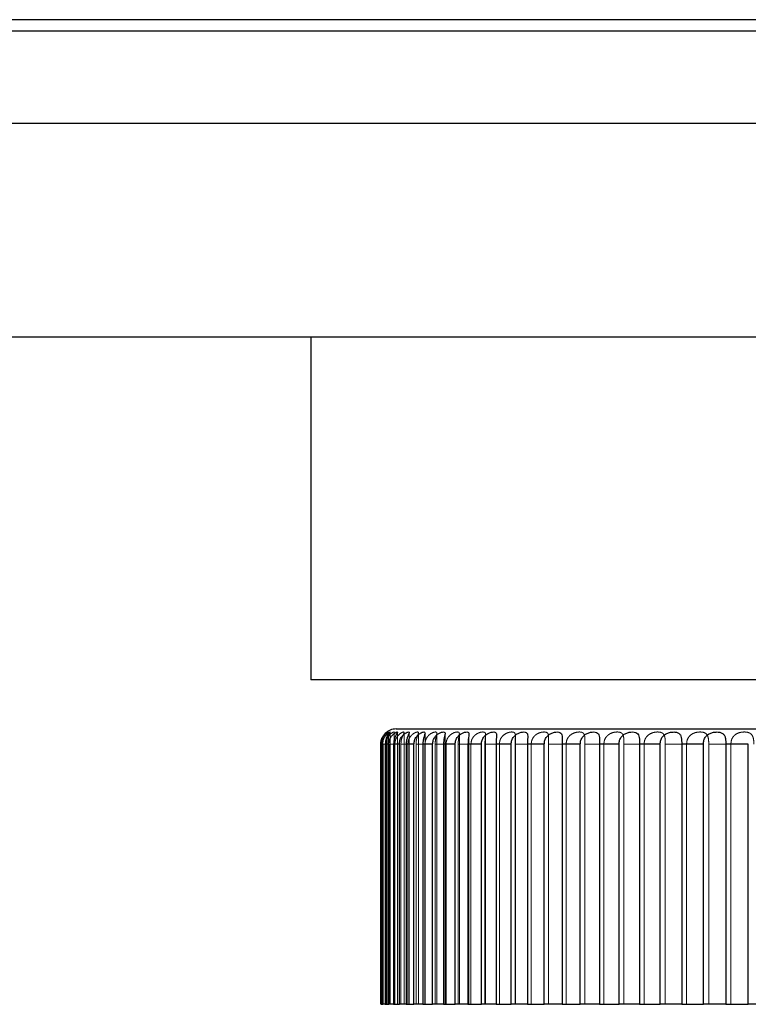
# Model space of a CAD drawing. Header units: millimetres. Extents: x 7 to 412, y 5 to 291.
# Tile 41 of 79: x 115.35 to 117.33, y 267.88 to 270.56. Entities that reach past the tile are written whole.
import ezdxf

# ---------------------------------------------------------------- set-up
doc = ezdxf.new("R2010")
doc.units = ezdxf.units.MM
doc.linetypes.add('HIDDEN', pattern=[1.905, 1.27, -0.635])

msp = doc.modelspace()

# ---------------------------------------------------------------- linework, layer by layer
at = {"color": 7, "linetype": 'Continuous', "lineweight": 25}
for p, q in [((204.88955, 270.55865), (39.88955, 270.55865)), ((204.88955, 270.52698), (39.88955, 270.52698)), ((116.13955, 269.69365), (116.13955, 268.76032)), ((117.80621, 268.76032), (116.13955, 268.76032)), ((116.3715, 268.62698), (119.20484, 268.62698)), ((116.32986, 267.87698), (116.32986, 268.58532)), ((116.33502, 268.58532), (116.331, 268.58532)), ((116.331, 268.58532), (116.331, 267.87698)), ((116.33502, 267.87698), (116.33502, 268.58532)), ((116.35187, 268.58532), (116.34207, 268.58532)), ((116.34207, 268.58532), (116.34207, 267.87698)), ((116.35187, 267.87698), (116.35187, 268.58532)), ((116.38029, 268.58532), (116.36479, 268.58532)), ((116.36479, 268.58532), (116.36479, 267.87698)), ((116.38029, 267.87698), (116.38029, 268.58532)), ((116.42005, 268.58532), (116.39897, 268.58532)), ((116.39897, 268.58532), (116.39897, 267.87698)), ((116.42005, 267.87698), (116.42005, 268.58532)), ((116.47082, 268.58532), (116.44433, 268.58532)), ((116.44433, 268.58532), (116.44433, 267.87698)), ((116.47082, 267.87698), (116.47082, 268.58532)), ((116.5322, 268.58532), (116.50052, 268.58532)), ((116.50052, 268.58532), (116.50052, 267.87698)), ((116.5322, 267.87698), (116.5322, 268.58532)), ((116.60369, 268.58532), (116.56707, 268.58532)), ((116.56707, 268.58532), (116.56707, 267.87698)), ((116.60369, 267.87698), (116.60369, 268.58532)), ((116.68471, 268.58532), (116.64345, 268.58532)), ((116.64345, 268.58532), (116.64345, 267.87698)), ((116.68471, 267.87698), (116.68471, 268.58532)), ((116.77462, 268.58532), (116.72905, 268.58532)), ((116.72905, 268.58532), (116.72905, 267.87698)), ((116.77462, 267.87698), (116.77462, 268.58532)), ((116.87269, 268.58532), (116.82318, 268.58532)), ((116.82318, 268.58532), (116.82318, 267.87698)), ((116.87269, 267.87698), (116.87269, 268.58532)), ((116.97814, 268.58532), (116.92507, 268.58532)), ((116.92507, 268.58532), (116.92507, 267.87698)), ((116.97814, 267.87698), (116.97814, 268.58532)), ((117.0901, 268.58532), (117.03392, 268.58532)), ((117.03392, 268.58532), (117.03392, 267.87698)), ((117.0901, 267.87698), (117.0901, 268.58532)), ((117.20769, 268.58532), (117.14884, 268.58532)), ((117.14884, 268.58532), (117.14884, 267.87698)), ((117.20769, 267.87698), (117.20769, 268.58532)), ((117.32994, 268.58532), (117.2689, 268.58532)), ((117.2689, 268.58532), (117.2689, 267.87698)), ((117.32994, 267.87698), (117.32994, 268.58532)), ((116.331, 267.87698), (116.32986, 267.87698)), ((116.331, 267.87698), (116.33502, 267.87698)), ((116.34207, 267.87698), (116.33502, 267.87698)), ((116.34207, 267.87698), (116.35187, 267.87698)), ((116.36479, 267.87698), (116.35187, 267.87698)), ((116.36479, 267.87698), (116.38029, 267.87698)), ((116.39897, 267.87698), (116.38029, 267.87698)), ((116.39897, 267.87698), (116.42005, 267.87698)), ((116.44433, 267.87698), (116.42005, 267.87698)), ((116.44433, 267.87698), (116.47082, 267.87698)), ((116.50052, 267.87698), (116.47082, 267.87698)), ((116.50052, 267.87698), (116.5322, 267.87698)), ((116.56707, 267.87698), (116.5322, 267.87698)), ((116.56707, 267.87698), (116.60369, 267.87698)), ((116.64345, 267.87698), (116.60369, 267.87698)), ((116.64345, 267.87698), (116.68471, 267.87698)), ((116.72905, 267.87698), (116.68471, 267.87698)), ((116.72905, 267.87698), (116.77462, 267.87698)), ((116.82318, 267.87698), (116.77462, 267.87698)), ((116.82318, 267.87698), (116.87269, 267.87698)), ((116.92507, 267.87698), (116.87269, 267.87698)), ((116.92507, 267.87698), (116.97814, 267.87698)), ((117.03392, 267.87698), (116.97814, 267.87698)), ((117.03392, 267.87698), (117.0901, 267.87698)), ((117.14884, 267.87698), (117.0901, 267.87698)), ((117.14884, 267.87698), (117.20769, 267.87698)), ((117.2689, 267.87698), (117.20769, 267.87698)), ((117.2689, 267.87698), (117.32994, 267.87698)), ((117.39315, 267.87698), (117.32994, 267.87698))]:
    msp.add_line(p, q, dxfattribs=at)
at = {"color": 7, "linetype": 'HIDDEN', "lineweight": 18}
for p, q in [((39.88955, 270.55865), (204.88955, 270.55865)), ((39.88955, 270.52698), (204.88955, 270.52698)), ((116.34672, 267.87698), (116.34672, 268.61838)), ((116.35041, 267.87698), (116.35041, 268.61843)), ((116.35498, 267.87698), (116.35498, 268.61832)), ((116.366, 267.87698), (116.366, 268.61804)), ((116.37511, 267.87698), (116.37511, 268.61781)), ((116.39339, 267.87698), (116.39339, 268.61733)), ((116.40696, 267.87698), (116.40696, 268.61692)), ((116.43233, 267.87698), (116.43233, 268.61661)), ((116.45026, 267.87698), (116.45026, 268.61603)), ((116.48253, 267.87698), (116.48253, 268.61497)), ((116.50467, 267.87698), (116.50467, 268.61433)), ((116.54358, 267.87698), (116.54358, 268.61327)), ((116.56974, 267.87698), (116.56974, 268.61223)), ((116.61498, 267.87698), (116.61498, 268.61068)), ((116.64497, 267.87698), (116.64497, 268.60976)), ((116.69617, 267.87698), (116.69617, 268.60733)), ((116.72973, 267.87698), (116.72973, 268.60569)), ((116.78648, 267.87698), (116.78648, 268.60237)), ((116.82335, 267.87698), (116.82335, 268.59993)), ((116.32986, 268.58532), (116.33165, 268.58532)), ((116.33165, 268.58532), (116.33165, 267.87698)), ((116.33645, 268.58532), (116.34404, 268.58532)), ((116.33645, 267.87698), (116.33645, 268.58532)), ((116.34404, 268.58532), (116.34404, 267.87698)), ((116.35472, 268.58532), (116.36805, 268.58532)), ((116.35472, 267.87698), (116.35472, 268.58532)), ((116.36805, 268.58532), (116.36805, 267.87698)), ((116.38454, 268.58532), (116.40349, 268.58532)), ((116.38454, 267.87698), (116.38454, 268.58532)), ((116.40349, 268.58532), (116.40349, 267.87698)), ((116.42565, 268.58532), (116.45009, 268.58532)), ((116.42565, 267.87698), (116.42565, 268.58532)), ((116.45009, 268.58532), (116.45009, 267.87698)), ((116.47774, 268.58532), (116.50746, 268.58532)), ((116.47774, 267.87698), (116.47774, 268.58532)), ((116.50746, 268.58532), (116.50746, 267.87698)), ((116.54038, 268.58532), (116.57513, 268.58532)), ((116.54038, 267.87698), (116.54038, 268.58532)), ((116.57513, 268.58532), (116.57513, 267.87698)), ((116.61306, 268.58532), (116.65258, 268.58532)), ((116.61306, 267.87698), (116.61306, 268.58532)), ((116.65258, 268.58532), (116.65258, 267.87698)), ((116.69521, 268.58532), (116.73917, 268.58532)), ((116.69521, 267.87698), (116.69521, 268.58532)), ((116.73917, 268.58532), (116.73917, 267.87698)), ((116.78615, 268.58532), (116.8342, 268.58532)), ((116.78615, 267.87698), (116.78615, 268.58532)), ((116.8342, 268.58532), (116.8342, 267.87698)), ((116.88516, 268.58532), (116.93692, 268.58532)), ((116.88516, 267.87698), (116.88516, 268.58532)), ((116.88519, 267.87698), (116.88519, 268.59437)), ((116.93692, 268.58532), (116.93692, 267.87698)), ((116.99145, 268.58532), (117.04649, 268.58532)), ((116.99145, 267.87698), (116.99145, 268.58532)), ((117.04649, 268.58532), (117.04649, 267.87698)), ((117.10415, 268.58532), (117.16203, 268.58532)), ((117.10415, 267.87698), (117.10415, 268.58532)), ((117.16203, 268.58532), (117.16203, 267.87698)), ((117.22235, 268.58532), (117.28261, 268.58532)), ((117.22235, 267.87698), (117.22235, 268.58532)), ((117.28261, 268.58532), (117.28261, 267.87698))]:
    msp.add_line(p, q, dxfattribs=at)
at = {"color": 7, "linetype": 'Continuous', "lineweight": 25, "flags": 128}
msp.add_lwpolyline([(116.34122, 268.61393), (116.34074, 268.61342), (116.33763, 268.60958)], dxfattribs=at)
at = {"color": 7, "linetype": 'Continuous', "lineweight": 25}
msp.add_arc((116.3715, 268.58532), 0.04167, 90, 135.09622, dxfattribs=at)
for points, knots in [([(39.88958, 270.27698), (39.88957, 270.27698), (39.87482, 270.27698), (39.92589, 270.27698), (40.04992, 270.27698), (40.27326, 270.27698), (40.5817, 270.27698), (40.97865, 270.27698), (41.46265, 270.27698), (42.03346, 270.27698), (42.69035, 270.27698), (43.43264, 270.27698), (44.25951, 270.27698), (45.17005, 270.27698), (46.16327, 270.27698), (47.2381, 270.27698), (48.39337, 270.27698), (49.62784, 270.27698), (50.94018, 270.27698), (52.32898, 270.27698), (53.89275, 270.27698), (55.64614, 270.27698), (57.60256, 270.27698), (59.65876, 270.27698), (61.81154, 270.27698), (64.00645, 270.27698), (66.23439, 270.27698), (68.48708, 270.27698), (70.81208, 270.27698), (73.20628, 270.27698), (75.66646, 270.27698), (78.34237, 270.27698), (81.24072, 270.27698), (84.36661, 270.27698), (87.56333, 270.27698), (90.845, 270.27698), (94.20644, 270.27698), (97.64213, 270.27698), (101.12562, 270.27698), (104.65017, 270.27698), (108.18765, 270.27698), (111.73084, 270.27698), (115.27269, 270.27698), (118.8278, 270.27698), (122.41113, 270.27698), (126.01598, 270.27698), (129.6354, 270.27698), (133.24084, 270.27698), (136.82531, 270.27698), (140.36091, 270.27698), (143.84138, 270.27698), (147.26074, 270.27698), (150.63376, 270.27698), (153.78887, 270.27698), (156.72759, 270.27698), (159.45306, 270.27698), (162.12879, 270.27698), (164.75121, 270.27698), (167.31678, 270.27698), (169.77527, 270.27698), (172.12658, 270.27698), (174.37115, 270.27698), (176.55371, 270.27698), (178.67166, 270.27698), (180.81353, 270.27698), (182.96756, 270.27698), (185.12034, 270.27698), (187.17653, 270.27698), (189.13295, 270.27698), (190.88635, 270.27698), (192.45012, 270.27698), (193.83891, 270.27698), (195.15125, 270.27698), (196.38572, 270.27698), (197.541, 270.27698), (198.61583, 270.27698), (199.60905, 270.27698), (200.51959, 270.27698), (201.34645, 270.27698), (202.08874, 270.27698), (202.74564, 270.27698), (203.31643, 270.27698), (203.80051, 270.27698), (204.19719, 270.27698), (204.50662, 270.27698), (204.72627, 270.27698), (204.864, 270.27698), (204.88104, 270.27698), (204.88955, 270.27698)], [0, 0, 0, 0, 0.00000582, 0.0079679, 0.01594283, 0.02394332, 0.03198187, 0.04007064, 0.04822133, 0.05644515, 0.06475268, 0.07315384, 0.08165782, 0.09027307, 0.09900723, 0.10786713, 0.11685881, 0.12598748, 0.13525755, 0.14467263, 0.15423558, 0.16590895, 0.1778005, 0.18991105, 0.20224008, 0.21478578, 0.22668799, 0.23877295, 0.25103651, 0.26347373, 0.27607897, 0.28884596, 0.30409077, 0.31953828, 0.33517517, 0.35098718, 0.36725102, 0.38366412, 0.40020913, 0.41686808, 0.4336225, 0.45015243, 0.46673804, 0.4833609, 0.50000242, 0.51694638, 0.53387064, 0.55075559, 0.56758177, 0.58433, 0.60068505, 0.61692924, 0.63304559, 0.64901767, 0.66244496, 0.67574777, 0.68891727, 0.70194511, 0.71482342, 0.72754488, 0.7393897, 0.75108395, 0.76262302, 0.77400286, 0.78522004, 0.79776573, 0.81009476, 0.82220532, 0.83409687, 0.84577024, 0.85533318, 0.86474827, 0.87401833, 0.883147, 0.89213868, 0.90099859, 0.90973275, 0.91834799, 0.92685198, 0.93525314, 0.94356067, 0.95178448, 0.95993518, 0.96802394, 0.97606249, 0.98406298, 0.99203791, 1, 1, 1, 1]), ([(204.05646, 269.69365), (204.0458, 269.69365), (204.02446, 269.69365), (203.8522, 269.69365), (203.57829, 269.69365), (203.19362, 269.69365), (202.70426, 269.69365), (202.11359, 269.69365), (201.43092, 269.69365), (200.65873, 269.69365), (199.80438, 269.69365), (198.86781, 269.69365), (197.8548, 269.69365), (196.77275, 269.69365), (195.62608, 269.69365), (194.37947, 269.69365), (193.02363, 269.69365), (191.55834, 269.69365), (190.03352, 269.69365), (188.45313, 269.69365), (186.82132, 269.69365), (185.14323, 269.69365), (183.36838, 269.69365), (181.49908, 269.69365), (179.53432, 269.69365), (177.53589, 269.69365), (175.50316, 269.69365), (173.24994, 269.69365), (170.76814, 269.69365), (168.05294, 269.69365), (165.30072, 269.69365), (162.52527, 269.69365), (159.74853, 269.69365), (156.96824, 269.69365), (154.18926, 269.69365), (151.38914, 269.69365), (148.45483, 269.69365), (145.3697, 269.69365), (142.14552, 269.69365), (138.89873, 269.69365), (135.63804, 269.69365), (132.35865, 269.69365), (129.06559, 269.69365), (125.76117, 269.69365), (122.3252, 269.69365), (118.76369, 269.69365), (115.08416, 269.69365), (111.41589, 269.69365), (108.21348, 269.69365), (105.47474, 269.69365), (103.19023, 269.69365), (100.91145, 269.69365), (98.64039, 269.69365), (96.16509, 269.69365), (93.49549, 269.69365), (90.62724, 269.69365), (87.77735, 269.69365), (84.94247, 269.69365), (82.33535, 269.69365), (79.95638, 269.69365), (77.7988, 269.69365), (75.66479, 269.69365), (73.55691, 269.69365), (71.4316, 269.69365), (69.29143, 269.69365), (67.13958, 269.69365), (65.02419, 269.69365), (62.94236, 269.69365), (60.90222, 269.69365), (59.05542, 269.69365), (57.3987, 269.69365), (55.9222, 269.69365), (54.48774, 269.69365), (53.09798, 269.69365), (51.75789, 269.69365), (50.47455, 269.69365), (49.25672, 269.69365), (48.10235, 269.69365), (47.01413, 269.69365), (45.99561, 269.69365), (45.05176, 269.69365), (44.18849, 269.69365), (43.40572, 269.69365), (42.71305, 269.69365), (42.11524, 269.69365), (41.61952, 269.69365), (41.22897, 269.69365), (40.9419, 269.69365), (40.77476, 269.69365), (40.7087, 269.69365), (40.72471, 269.69365), (40.72572, 269.69365)], [0, 0, 0, 0, 0.00890697, 0.01782449, 0.02674982, 0.03572222, 0.04475509, 0.05371946, 0.06273019, 0.07162165, 0.08058602, 0.08953451, 0.09852419, 0.10755523, 0.11649851, 0.1255025, 0.13544287, 0.14544071, 0.15545805, 0.16544877, 0.17551056, 0.18559011, 0.19561718, 0.20666634, 0.21767604, 0.22864468, 0.23964157, 0.25066369, 0.26466724, 0.27871467, 0.29277357, 0.30678946, 0.32070115, 0.33435375, 0.34805529, 0.36162847, 0.37531323, 0.3907223, 0.40624035, 0.42170346, 0.4372438, 0.45280227, 0.46840731, 0.48404921, 0.49970709, 0.51714723, 0.53456874, 0.55194241, 0.56930654, 0.58021521, 0.5910872, 0.60203912, 0.61295851, 0.62382586, 0.63785336, 0.65176509, 0.66577486, 0.67982457, 0.69384921, 0.70483041, 0.71579164, 0.7267608, 0.73770401, 0.74861748, 0.76025736, 0.7719003, 0.78354892, 0.7952112, 0.80699303, 0.81872606, 0.82788422, 0.83707563, 0.84622443, 0.8553644, 0.86454941, 0.87366781, 0.88270927, 0.89167844, 0.90070206, 0.90968649, 0.91863136, 0.92762379, 0.93655298, 0.94561812, 0.95460499, 0.96356874, 0.97250518, 0.98142669, 0.99040496, 0.99939326, 1, 1, 1, 1]), ([(116.32986, 268.58532), (116.33013, 268.58894), (116.33068, 268.59618), (116.33483, 268.60581), (116.33988, 268.6128), (116.34441, 268.61704), (116.34572, 268.61798), (116.34638, 268.61845)], [0, 0, 0, 0, 0.2081343, 0.4169405, 0.6183956, 0.8070995, 1, 1, 1, 1]), ([(116.34638, 268.61838), (116.34644, 268.6184), (116.34664, 268.61849), (116.34392, 268.6162), (116.33933, 268.61117), (116.33471, 268.60355), (116.33158, 268.59466), (116.33118, 268.58834), (116.331, 268.58532)], [0, 0, 0, 0, 0.0961813, 0.2940163, 0.4842561, 0.6614162, 0.8383809, 1, 1, 1, 1]), ([(116.33502, 268.58532), (116.33531, 268.58894), (116.33589, 268.59619), (116.34032, 268.6058), (116.34593, 268.61282), (116.35106, 268.61696), (116.35446, 268.61881), (116.35542, 268.61867), (116.35354, 268.61627), (116.3496, 268.61115), (116.34549, 268.60356), (116.34261, 268.59466), (116.34225, 268.58834), (116.34207, 268.58532)], [0, 0, 0, 0, 0.0955419, 0.1913922, 0.2838681, 0.3704907, 0.4590396, 0.5537833, 0.6514548, 0.7453765, 0.8328407, 0.9202084, 1, 1, 1, 1]), ([(116.35187, 268.58532), (116.35218, 268.58894), (116.35279, 268.59619), (116.35747, 268.6058), (116.36356, 268.61282), (116.36938, 268.61696), (116.37363, 268.61881), (116.37555, 268.61867), (116.37463, 268.61627), (116.37147, 268.61115), (116.36789, 268.60356), (116.36528, 268.59466), (116.36495, 268.58834), (116.36479, 268.58532)], [0, 0, 0, 0, 0.0955419, 0.1913922, 0.2838681, 0.3704907, 0.4590396, 0.5537833, 0.6514548, 0.7453765, 0.8328407, 0.9202084, 1, 1, 1, 1]), ([(116.38029, 268.58532), (116.38061, 268.58894), (116.38124, 268.59619), (116.38615, 268.6058), (116.39267, 268.61282), (116.39912, 268.61696), (116.40418, 268.61881), (116.40705, 268.61867), (116.40709, 268.61627), (116.40474, 268.61115), (116.40171, 268.60356), (116.39941, 268.59466), (116.39911, 268.58834), (116.39897, 268.58532)], [0, 0, 0, 0, 0.0955419, 0.19139223, 0.28386809, 0.37049069, 0.45903964, 0.55378333, 0.65145477, 0.74537648, 0.83284069, 0.9202084, 1, 1, 1, 1]), ([(116.42005, 268.58532), (116.42037, 268.58894), (116.42103, 268.59619), (116.42611, 268.6058), (116.433, 268.61282), (116.44005, 268.61696), (116.44588, 268.61881), (116.44967, 268.61867), (116.45067, 268.61627), (116.44916, 268.61115), (116.4467, 268.60356), (116.44472, 268.59466), (116.44446, 268.58834), (116.44433, 268.58532)], [0, 0, 0, 0, 0.0955419, 0.1913922, 0.2838681, 0.3704907, 0.4590396, 0.5537833, 0.6514548, 0.7453765, 0.8328407, 0.9202084, 1, 1, 1, 1]), ([(116.47082, 268.58532), (116.47115, 268.58894), (116.47182, 268.59619), (116.47704, 268.6058), (116.48425, 268.61282), (116.49183, 268.61696), (116.49839, 268.61881), (116.50306, 268.61867), (116.50502, 268.61627), (116.50436, 268.61115), (116.50249, 268.60356), (116.50084, 268.59466), (116.50062, 268.58834), (116.50052, 268.58532)], [0, 0, 0, 0, 0.0955419, 0.1913922, 0.2838681, 0.3704907, 0.4590396, 0.5537833, 0.6514548, 0.7453765, 0.8328407, 0.9202084, 1, 1, 1, 1]), ([(116.5322, 268.58532), (116.53253, 268.58894), (116.53321, 268.59619), (116.53853, 268.6058), (116.546, 268.61282), (116.55405, 268.61696), (116.56128, 268.61881), (116.5668, 268.61867), (116.5697, 268.61627), (116.56989, 268.61115), (116.56864, 268.60356), (116.56733, 268.59466), (116.56715, 268.58834), (116.56707, 268.58532)], [0, 0, 0, 0, 0.0955419, 0.1913922, 0.2838681, 0.3704907, 0.4590396, 0.5537833, 0.6514548, 0.7453765, 0.8328407, 0.9202084, 1, 1, 1, 1]), ([(116.60369, 268.58532), (116.60402, 268.58894), (116.6047, 268.59619), (116.61008, 268.6058), (116.61775, 268.61282), (116.62621, 268.61696), (116.63405, 268.61881), (116.64038, 268.61867), (116.6442, 268.61627), (116.64523, 268.61115), (116.6446, 268.60356), (116.64366, 268.59466), (116.64352, 268.58834), (116.64345, 268.58532)], [0, 0, 0, 0, 0.0955419, 0.1913922, 0.2838681, 0.3704907, 0.4590396, 0.5537833, 0.6514548, 0.7453765, 0.8328407, 0.9202084, 1, 1, 1, 1]), ([(116.68471, 268.58532), (116.68505, 268.58894), (116.68572, 268.59619), (116.69111, 268.6058), (116.69892, 268.61282), (116.70772, 268.61696), (116.71611, 268.61881), (116.7232, 268.61867), (116.7279, 268.61627), (116.72977, 268.61115), (116.72977, 268.60356), (116.72919, 268.59466), (116.7291, 268.58834), (116.72905, 268.58532)], [0, 0, 0, 0, 0.0955419, 0.1913922, 0.2838681, 0.3704907, 0.4590396, 0.5537833, 0.6514548, 0.7453765, 0.8328407, 0.9202084, 1, 1, 1, 1]), ([(116.77462, 268.58532), (116.77495, 268.58894), (116.77562, 268.59619), (116.78098, 268.6058), (116.78886, 268.61282), (116.79793, 268.61696), (116.8068, 268.61881), (116.81459, 268.61867), (116.82014, 268.61627), (116.82284, 268.61115), (116.82346, 268.60356), (116.82325, 268.59466), (116.8232, 268.58834), (116.82318, 268.58532)], [0, 0, 0, 0, 0.0955419, 0.1913922, 0.2838681, 0.3704907, 0.4590396, 0.5537833, 0.6514548, 0.7453765, 0.8328407, 0.9202084, 1, 1, 1, 1]), ([(116.87269, 268.58532), (116.87302, 268.58894), (116.87367, 268.59619), (116.87895, 268.6058), (116.88685, 268.61282), (116.89611, 268.61696), (116.90539, 268.61881), (116.91382, 268.61867), (116.92017, 268.61627), (116.92368, 268.61115), (116.92491, 268.60356), (116.92508, 268.59466), (116.92508, 268.58834), (116.92507, 268.58532)], [0, 0, 0, 0, 0.0955419, 0.1913922, 0.2838681, 0.3704907, 0.4590396, 0.5537833, 0.6514548, 0.7453765, 0.8328407, 0.9202084, 1, 1, 1, 1]), ([(116.97814, 268.58532), (116.97845, 268.58894), (116.97908, 268.59619), (116.98425, 268.6058), (116.9921, 268.61282), (117.00147, 268.61696), (117.01109, 268.61881), (117.02009, 268.61867), (117.0272, 268.61627), (117.03148, 268.61115), (117.03332, 268.60356), (117.03386, 268.59466), (117.0339, 268.58834), (117.03392, 268.58532)], [0, 0, 0, 0, 0.0955419, 0.1913922, 0.2838681, 0.3704907, 0.4590396, 0.5537833, 0.6514548, 0.7453765, 0.8328407, 0.9202084, 1, 1, 1, 1]), ([(117.0901, 268.58532), (117.0904, 268.58894), (117.09101, 268.59619), (117.09602, 268.6058), (117.10375, 268.61282), (117.11317, 268.61696), (117.12305, 268.61881), (117.13254, 268.61867), (117.14035, 268.61627), (117.14537, 268.61115), (117.14781, 268.60356), (117.14872, 268.59466), (117.1488, 268.58834), (117.14884, 268.58532)], [0, 0, 0, 0, 0.0955419, 0.1913922, 0.2838681, 0.3704907, 0.4590396, 0.5537833, 0.6514548, 0.7453765, 0.8328407, 0.9202084, 1, 1, 1, 1]), ([(117.20769, 268.58532), (117.20797, 268.58894), (117.20855, 268.59619), (117.21336, 268.6058), (117.22092, 268.61282), (117.23031, 268.61696), (117.24036, 268.61881), (117.25028, 268.61867), (117.25871, 268.61627), (117.26443, 268.61115), (117.26745, 268.60356), (117.26872, 268.59466), (117.26884, 268.58834), (117.2689, 268.58532)], [0, 0, 0, 0, 0.0955419, 0.1913922, 0.2838681, 0.3704907, 0.4590396, 0.5537833, 0.6514548, 0.7453765, 0.8328407, 0.9202084, 1, 1, 1, 1])]:
    msp.add_open_spline(points, degree=3, knots=knots, dxfattribs=at)
at = {"color": 7, "linetype": 'HIDDEN', "lineweight": 18}
for points, knots in [([(116.35023, 268.61843), (116.35011, 268.61851), (116.34984, 268.61868), (116.34606, 268.61624), (116.3407, 268.61116), (116.33564, 268.60356), (116.33227, 268.59466), (116.33185, 268.58834), (116.33165, 268.58532)], [0, 0, 0, 0, 0.1528422, 0.3382748, 0.5165884, 0.6826423, 0.8485129, 1, 1, 1, 1]), ([(116.36581, 268.61804), (116.36587, 268.61819), (116.36623, 268.61906), (116.36431, 268.61855), (116.35985, 268.61631), (116.35371, 268.61114), (116.34827, 268.60356), (116.34469, 268.59466), (116.34425, 268.58834), (116.34404, 268.58532)], [0, 0, 0, 0, 0.0339258, 0.2031238, 0.3775504, 0.5452805, 0.7014785, 0.8575042, 1, 1, 1, 1]), ([(116.38454, 268.58532), (116.38475, 268.58894), (116.38518, 268.59619), (116.38824, 268.6058), (116.39154, 268.61282), (116.39356, 268.61696), (116.39338, 268.61881), (116.39051, 268.61867), (116.38502, 268.61627), (116.3783, 268.61115), (116.37248, 268.60356), (116.36872, 268.59466), (116.36827, 268.58834), (116.36805, 268.58532)], [0, 0, 0, 0, 0.0955419, 0.1913922, 0.2838681, 0.3704907, 0.4590396, 0.5537833, 0.6514548, 0.7453765, 0.8328407, 0.9202084, 1, 1, 1, 1]), ([(116.42565, 268.58532), (116.42584, 268.58894), (116.42622, 268.59619), (116.42887, 268.6058), (116.43151, 268.61282), (116.43271, 268.61696), (116.43161, 268.61881), (116.42782, 268.61867), (116.42153, 268.61627), (116.41423, 268.61115), (116.40809, 268.60356), (116.40419, 268.59466), (116.40372, 268.58834), (116.40349, 268.58532)], [0, 0, 0, 0, 0.0955419, 0.1913922, 0.2838681, 0.3704907, 0.4590396, 0.5537833, 0.6514548, 0.7453765, 0.8328407, 0.9202084, 1, 1, 1, 1]), ([(116.47774, 268.58532), (116.4779, 268.58894), (116.47823, 268.59619), (116.48045, 268.6058), (116.48241, 268.61282), (116.48276, 268.61696), (116.48077, 268.61881), (116.47608, 268.61867), (116.46904, 268.61627), (116.46123, 268.61115), (116.45482, 268.60356), (116.4508, 268.59466), (116.45032, 268.58834), (116.45009, 268.58532)], [0, 0, 0, 0, 0.0955419, 0.1913922, 0.2838681, 0.3704907, 0.4590396, 0.5537833, 0.6514548, 0.7453765, 0.8328407, 0.9202084, 1, 1, 1, 1]), ([(116.54038, 268.58532), (116.54051, 268.58894), (116.54079, 268.59619), (116.54256, 268.6058), (116.54383, 268.61282), (116.54333, 268.61696), (116.54045, 268.61881), (116.53491, 268.61867), (116.52717, 268.61627), (116.51891, 268.61115), (116.51228, 268.60356), (116.50818, 268.59466), (116.50769, 268.58834), (116.50746, 268.58532)], [0, 0, 0, 0, 0.0955419, 0.1913922, 0.2838681, 0.3704907, 0.4590396, 0.5537833, 0.6514548, 0.7453765, 0.8328407, 0.9202084, 1, 1, 1, 1]), ([(116.61306, 268.58532), (116.61317, 268.58894), (116.61338, 268.59619), (116.61469, 268.6058), (116.61526, 268.61282), (116.61392, 268.61696), (116.61017, 268.61881), (116.60383, 268.61867), (116.59545, 268.61627), (116.5868, 268.61115), (116.58001, 268.60356), (116.57586, 268.59466), (116.57537, 268.58834), (116.57513, 268.58532)], [0, 0, 0, 0, 0.0955419, 0.1913922, 0.2838681, 0.3704907, 0.4590396, 0.5537833, 0.6514548, 0.7453765, 0.8328407, 0.9202084, 1, 1, 1, 1]), ([(116.69521, 268.58532), (116.69528, 268.58894), (116.69544, 268.59619), (116.69628, 268.6058), (116.69613, 268.61282), (116.69396, 268.61696), (116.68938, 268.61881), (116.68229, 268.61867), (116.67333, 268.61627), (116.66438, 268.61115), (116.65747, 268.60356), (116.65331, 268.59466), (116.65282, 268.58834), (116.65258, 268.58532)], [0, 0, 0, 0, 0.0955419, 0.1913922, 0.2838681, 0.3704907, 0.4590396, 0.5537833, 0.6514548, 0.7453765, 0.8328407, 0.9202084, 1, 1, 1, 1]), ([(116.78615, 268.58532), (116.7862, 268.58894), (116.7863, 268.59619), (116.78665, 268.6058), (116.7858, 268.61282), (116.78282, 268.61696), (116.77744, 268.61881), (116.76965, 268.61867), (116.76019, 268.61627), (116.75099, 268.61115), (116.74403, 268.60356), (116.73989, 268.59466), (116.7394, 268.58834), (116.73917, 268.58532)], [0, 0, 0, 0, 0.0955419, 0.1913922, 0.2838681, 0.3704907, 0.4590396, 0.5537833, 0.6514548, 0.7453765, 0.8328407, 0.9202084, 1, 1, 1, 1]), ([(116.88516, 268.58532), (116.88518, 268.58894), (116.88522, 268.59619), (116.88509, 268.6058), (116.88354, 268.61282), (116.87977, 268.61696), (116.87364, 268.61881), (116.86521, 268.61867), (116.85533, 268.61627), (116.84596, 268.61115), (116.839, 268.60356), (116.83491, 268.59466), (116.83443, 268.58834), (116.8342, 268.58532)], [0, 0, 0, 0, 0.0955419, 0.1913922, 0.2838681, 0.3704907, 0.4590396, 0.5537833, 0.6514548, 0.7453765, 0.8328407, 0.9202084, 1, 1, 1, 1]), ([(116.99145, 268.58532), (116.99144, 268.58894), (116.99141, 268.59619), (116.9908, 268.6058), (116.98856, 268.61282), (116.98403, 268.61696), (116.9772, 268.61881), (116.9682, 268.61867), (116.95798, 268.61627), (116.94852, 268.61115), (116.94161, 268.60356), (116.93761, 268.59466), (116.93714, 268.58834), (116.93692, 268.58532)], [0, 0, 0, 0, 0.0955419, 0.1913922, 0.2838681, 0.3704907, 0.4590396, 0.5537833, 0.6514548, 0.7453765, 0.8328407, 0.9202084, 1, 1, 1, 1]), ([(117.10415, 268.58532), (117.1041, 268.58894), (117.10402, 268.59619), (117.10293, 268.6058), (117.10002, 268.61282), (117.09477, 268.61696), (117.08729, 268.61881), (117.07779, 268.61867), (117.06731, 268.61627), (117.05784, 268.61115), (117.05104, 268.60356), (117.04715, 268.59466), (117.0467, 268.58834), (117.04649, 268.58532)], [0, 0, 0, 0, 0.0955419, 0.1913922, 0.2838681, 0.3704907, 0.4590396, 0.5537833, 0.6514548, 0.7453765, 0.8328407, 0.9202084, 1, 1, 1, 1]), ([(117.22235, 268.58532), (117.22228, 268.58894), (117.22214, 268.59619), (117.22058, 268.6058), (117.21702, 268.61282), (117.21109, 268.61696), (117.20302, 268.61881), (117.1931, 268.61867), (117.18245, 268.61627), (117.17303, 268.61115), (117.16641, 268.60356), (117.16267, 268.59466), (117.16223, 268.58834), (117.16203, 268.58532)], [0, 0, 0, 0, 0.0955419, 0.19139223, 0.28386809, 0.37049069, 0.45903964, 0.55378333, 0.65145477, 0.74537648, 0.83284069, 0.9202084, 1, 1, 1, 1]), ([(117.34511, 268.58532), (117.34501, 268.58894), (117.34481, 268.59619), (117.34279, 268.6058), (117.33862, 268.61282), (117.33205, 268.61696), (117.32346, 268.61881), (117.31321, 268.61867), (117.30246, 268.61627), (117.29318, 268.61115), (117.28678, 268.60356), (117.28321, 268.59466), (117.28281, 268.58834), (117.28261, 268.58532)], [0, 0, 0, 0, 0.0955419, 0.19139223, 0.28386809, 0.37049069, 0.45903964, 0.55378333, 0.65145477, 0.74537648, 0.83284069, 0.9202084, 1, 1, 1, 1])]:
    msp.add_open_spline(points, degree=3, knots=knots, dxfattribs=at)

doc.saveas('drawing.dxf')
